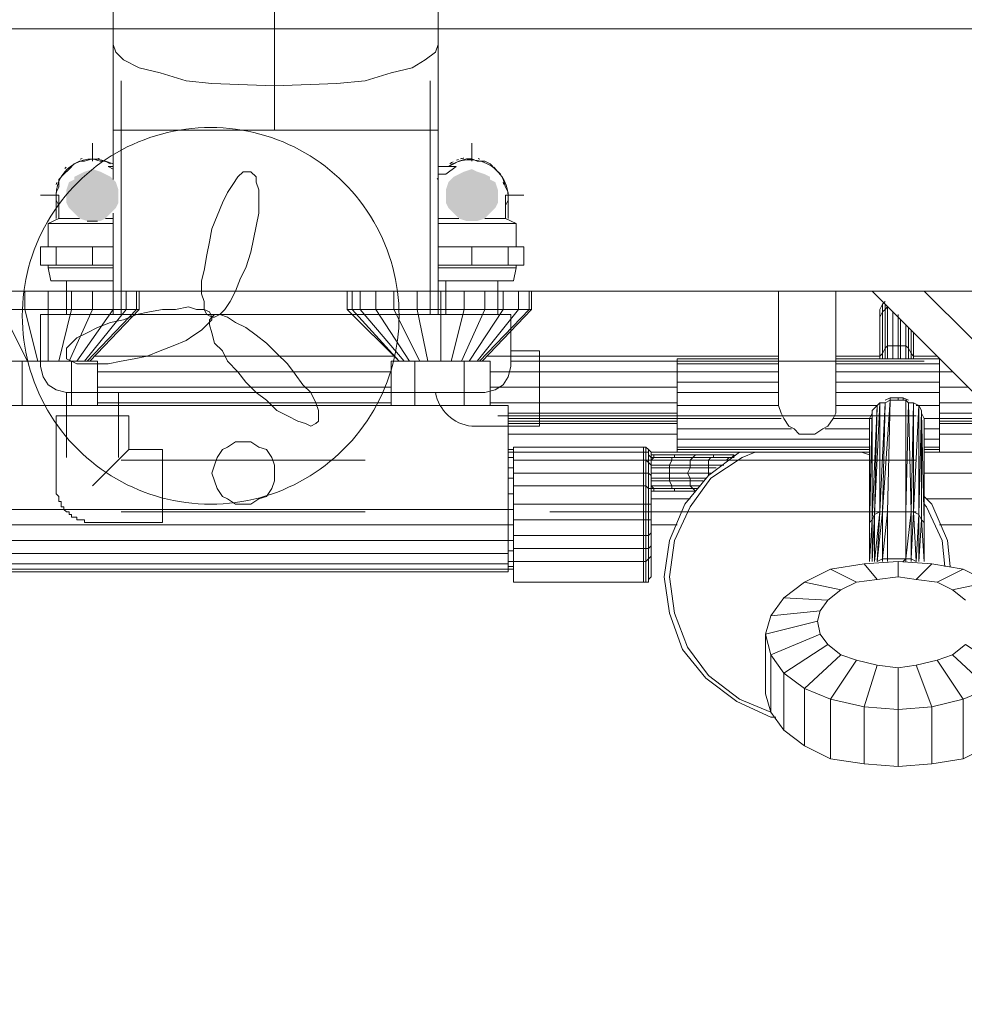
# Model space of a CAD drawing. Header units: millimetres. Extents: x 352 to 350573, y -22 to 37733.
# Tile 43 of 214: x 22686 to 23409, y 19503 to 20257. Entities that reach past the tile are written whole.
import ezdxf

# ---------------------------------------------------------------- set-up
doc = ezdxf.new("R2010")
doc.units = ezdxf.units.MM
for name, color, linetype, true_color in [('PDF _Klimat', 7, 'Continuous', 0x0000dd), ('PDF$_83$-$Floor$Plan$-$В_Этаж$00_Сводный$A-DETL-MBND', 7, 'Continuous', 0xdd3700), ('PDF$_83$-$Floor$Plan$-$В_Этаж$00_Сводный$P-PIPE-CNTR', 150, 'Continuous', 0x007fff), ('PDF$_83$-$Floor$Plan$-$В_Этаж$00_Сводный-83$new-ifc-RVT-1-В_Этаж$00_Сводный$A-WALL', 7, 'Continuous', 0xbababa), ('PDF$_83$-$Floor$Plan$-$В_Этаж$00_Сводный-83$new-ifc-RVT-1-В_Этаж$00_Сводный$M-EQPM', 7, 'Continuous', 0xdcdcdc)]:
    doc.layers.add(name, color=color, linetype=linetype, true_color=true_color)
for name, color, linetype in [('PDF$_83$-$Floor$Plan$-$В_Этаж$00_Сводный$M-EQPM', 2, 'Continuous'), ('PDF$_83$-$Floor$Plan$-$В_Этаж$00_Сводный$M-HVAC-DUCT', 5, 'Continuous'), ('PDF$_83$-$Floor$Plan$-$В_Этаж$00_Сводный$M-HVAC-DUCT-CNTR', 5, 'Continuous'), ('PDF$_83$-$Floor$Plan$-$В_Этаж$00_Сводный$P-PIPE', 3, 'Continuous')]:
    doc.layers.add(name, color=color, linetype=linetype)

msp = doc.modelspace()

# ---------------------------------------------------------------- linework, layer by layer
at = {"layer": 'PDF _Klimat', "lineweight": 0}
msp.add_lwpolyline([(22832.23, 20174.1, 1.000007), (22832.23, 19885.67, 1.000007)], format="xyb", close=True, dxfattribs=at)
for points in [[(22833.23, 20028.89), (22835.22, 20028.89), (22839.2, 20030.88), (22843.18, 20034.86), (22847.15, 20040.83), (22851.13, 20048.78), (22855.11, 20058.73), (22859.09, 20066.68), (22863.07, 20078.62), (22865.06, 20088.57), (22867.05, 20098.51), (22869.03, 20108.46), (22869.03, 20118.4), (22869.03, 20126.36), (22867.05, 20132.33), (22867.05, 20136.31), (22863.07, 20140.28), (22861.08, 20140.28), (22857.1, 20140.28), (22853.12, 20136.31), (22849.14, 20130.34), (22845.16, 20124.37), (22841.19, 20116.41), (22837.21, 20106.47), (22833.23, 20096.52), (22831.24, 20086.58), (22829.25, 20076.63), (22827.26, 20064.7), (22825.27, 20056.74), (22825.27, 20046.79), (22827.26, 20040.83), (22827.26, 20034.86), (22829.25, 20030.88)], [(22833.23, 20028.89), (22831.24, 20032.87), (22827.26, 20034.86), (22821.29, 20034.86), (22815.33, 20036.85), (22805.38, 20034.86), (22795.44, 20034.86), (22785.49, 20032.87), (22775.54, 20030.88), (22765.6, 20026.9), (22755.65, 20024.91), (22745.71, 20020.93), (22737.75, 20016.96), (22729.79, 20012.98), (22725.81, 20009), (22721.84, 20005.02), (22721.84, 20001.04), (22721.84, 19997.06), (22725.81, 19995.08), (22729.79, 19993.09), (22735.76, 19993.09), (22743.72, 19993.09), (22753.66, 19993.09), (22763.61, 19995.08), (22773.55, 19997.06), (22783.5, 19999.05), (22793.45, 20003.03), (22803.39, 20007.01), (22813.34, 20010.99), (22819.31, 20014.97), (22825.27, 20018.95), (22829.25, 20022.92), (22833.23, 20026.9)], [(22833.23, 20028.89), (22831.24, 20026.9), (22831.24, 20022.92), (22833.23, 20016.96), (22835.22, 20009), (22841.19, 20003.03), (22845.16, 19995.08), (22853.12, 19987.12), (22859.09, 19979.16), (22867.05, 19971.21), (22875, 19965.24), (22882.96, 19957.28), (22890.92, 19953.3), (22898.87, 19949.32), (22904.84, 19947.34), (22908.82, 19945.35), (22912.8, 19947.34), (22914.79, 19949.32), (22914.79, 19953.3), (22914.79, 19957.28), (22912.8, 19963.25), (22908.82, 19971.21), (22902.85, 19977.17), (22896.88, 19985.13), (22890.92, 19993.09), (22882.96, 20001.04), (22875, 20009), (22867.05, 20014.97), (22859.09, 20020.93), (22851.13, 20024.91), (22845.16, 20028.89), (22839.2, 20030.88), (22835.22, 20030.88)]]:
    msp.add_lwpolyline(points, close=True, dxfattribs=at)
at = {"layer": 'PDF$_83$-$Floor$Plan$-$В_Этаж$00_Сводный$A-DETL-MBND', "color": 150, "lineweight": 0, "true_color": 0x007fff}
for points in [[(22757.64, 20146.25), (22751.67, 20148.24), (22747.7, 20148.24), (22741.73, 20150.23), (22735.76, 20148.24), (22731.78, 20148.24), (22727.8, 20146.25), (22723.83, 20142.27), (22719.85, 20138.29), (22715.87, 20134.32), (22715.87, 20128.35), (22713.88, 20124.37), (22713.88, 20118.4), (22715.87, 20114.42)], [(22713.88, 20114.42), (22713.88, 20122.38), (22713.88, 20104.48)], [(22721.84, 20056.74), (22721.84, 20030.88)], [(22721.84, 19971.21), (22721.84, 19921.48)], [(22761.62, 19921.48), (22761.62, 19971.21)], [(22769.58, 19927.44), (22767.59, 19925.45), (22759.63, 19917.5), (22741.73, 19899.6)], [(22950.59, 19919.49), (22763.61, 19919.49)], [(23372.29, 19919.49), (23091.82, 19919.49)], [(22763.61, 19879.7), (22950.59, 19879.7)], [(23091.82, 19879.7), (23372.29, 19879.7)]]:
    msp.add_lwpolyline(points, dxfattribs=at)
at = {"layer": 'PDF$_83$-$Floor$Plan$-$В_Этаж$00_Сводный$A-DETL-MBND', "color": 220, "lineweight": 0, "true_color": 0xff00bf}
for points in [[(23058, 20114.42), (23059.99, 20118.4), (23059.99, 20124.37), (23058, 20128.35), (23056.02, 20134.32), (23054.03, 20138.29), (23050.05, 20142.27), (23046.07, 20146.25), (23042.09, 20148.24), (23036.12, 20148.24), (23032.15, 20150.23), (23028.17, 20150.23), (23022.2, 20148.24), (23018.22, 20146.25), (23014.24, 20144.26, -0.578794), (23059.99, 20122.38)], [(23004.3, 19971.21, 0.333333), (23032.15, 19945.35), (23083.86, 19945.35), (23083.86, 20003.03), (23061.98, 20003.03)]]:
    msp.add_lwpolyline(points, format="xyb", dxfattribs=at)
for points in [[(23059.99, 20104.48), (23059.99, 20122.38), (23059.99, 20114.42)], [(23012.25, 20056.74), (23012.25, 20030.88)], [(23052.04, 20030.88), (23052.04, 20056.74)], [(23378.26, 19995.08), (23061.98, 19995.08)], [(23052.04, 19953.3), (23372.29, 19953.3)]]:
    msp.add_lwpolyline(points, dxfattribs=at)
at = {"layer": 'PDF$_83$-$Floor$Plan$-$В_Этаж$00_Сводный$A-DETL-MBND', "color": 150, "lineweight": 0, "true_color": 0x007fff}
msp.add_lwpolyline([(22769.58, 19953.3), (22713.88, 19953.3), (22713.88, 19899.6), (22713.88, 19897.61), (22713.88, 19895.62), (22713.88, 19893.63), (22715.87, 19891.64), (22715.87, 19889.65), (22715.87, 19887.66), (22717.86, 19887.66), (22717.86, 19885.67), (22717.86, 19883.68), (22719.85, 19883.68), (22719.85, 19881.69), (22721.84, 19879.7), (22723.83, 19879.7), (22723.83, 19877.71), (22725.81, 19877.71), (22725.81, 19875.73), (22727.8, 19875.73), (22729.79, 19875.73), (22729.79, 19873.74), (22731.78, 19873.74), (22733.77, 19873.74), (22735.76, 19873.74), (22735.76, 19871.75), (22737.75, 19871.75), (22739.74, 19871.75), (22741.73, 19871.75), (22795.44, 19871.75), (22795.44, 19927.44), (22769.58, 19927.44)], close=True, dxfattribs=at)
msp.add_arc((22741.73, 20122.13), 27.85, 60.00132, 179.48844, dxfattribs=at)
at = {"layer": 'PDF$_83$-$Floor$Plan$-$В_Этаж$00_Сводный$M-EQPM', "color": 5, "lineweight": 0}
for points in [[(22763.61, 20209.9), (22763.61, 20030.88)], [(23000.32, 20030.88), (23000.32, 20209.9)]]:
    msp.add_lwpolyline(points, dxfattribs=at)
at = {"layer": 'PDF$_83$-$Floor$Plan$-$В_Этаж$00_Сводный$M-EQPM', "lineweight": 0}
for points in [[(22757.64, 20144.26), (22753.66, 20144.26), (22757.64, 20142.27)], [(23006.29, 20138.29), (23012.25, 20138.29), (23020.21, 20144.26), (23006.29, 20144.26)], [(22715.87, 20122.38), (22715.87, 20104.48), (22707.91, 20100.5), (22707.91, 20082.6)], [(23065.96, 20082.6), (23065.96, 20100.5), (23058, 20104.48), (23058, 20122.38)], [(22707.91, 20100.5), (22757.64, 20100.5)], [(22715.87, 20104.48), (22731.78, 20104.48)], [(22751.67, 20104.48), (22757.64, 20104.48)], [(23006.29, 20106.47), (23006.29, 20104.48), (23022.2, 20104.48)], [(23006.29, 20100.5), (23065.96, 20100.5)], [(23042.09, 20104.48), (23058, 20104.48)], [(22757.64, 20068.67), (22741.73, 20068.67), (22713.88, 20068.67), (22701.94, 20068.67), (22701.94, 20082.6), (22713.88, 20082.6), (22741.73, 20082.6), (22757.64, 20082.6)], [(22713.88, 20068.67), (22713.88, 20082.6)], [(22741.73, 20082.6), (22741.73, 20068.67)], [(23006.29, 20082.6), (23032.15, 20082.6), (23059.99, 20082.6), (23071.93, 20082.6), (23071.93, 20068.67), (23059.99, 20068.67), (23032.15, 20068.67), (23006.29, 20068.67)], [(23032.15, 20082.6), (23032.15, 20068.67)], [(23059.99, 20082.6), (23059.99, 20068.67)], [(22707.91, 20068.67), (22707.91, 20066.68), (22709.9, 20056.74), (22757.64, 20056.74)], [(22707.91, 20066.68), (22757.64, 20066.68)], [(23006.29, 20056.74), (23063.97, 20056.74), (23065.96, 20066.68), (23065.96, 20068.67)], [(23006.29, 20066.68), (23065.96, 20066.68)]]:
    msp.add_lwpolyline(points, dxfattribs=at)
at = {"layer": 'PDF$_83$-$Floor$Plan$-$В_Этаж$00_Сводный$M-EQPM', "color": 5, "lineweight": 0}
msp.add_lwpolyline([(22701.94, 20030.88), (22701.94, 19991.1), (22703.93, 19983.14), (22707.91, 19977.17), (22713.88, 19973.19), (22721.84, 19971.21), (23042.09, 19971.21), (23050.05, 19973.19), (23056.02, 19977.17), (23059.99, 19983.14), (23061.98, 19991.1), (23061.98, 20030.88)], close=True, dxfattribs=at)
at = {"layer": 'PDF$_83$-$Floor$Plan$-$В_Этаж$00_Сводный$M-EQPM', "lineweight": 0}
for centre, radius, start, end in [((22740.05, 20124.2), 26.85, 103.32623, 106.6778), ((22740.05, 20124.18), 26.87, 74.99898, 77.79893), ((22740.05, 20124.2), 26.85, 55.81029, 61.99602), ((23030.48, 20124.2), 26.85, 118.00358, 124.26138), ((23030.48, 20124.19), 26.86, 108.84749, 112.29678), ((23030.48, 20124.19), 26.86, 99.64089, 105.00116), ((23030.48, 20124.19), 26.85, 72.93277, 76.27253), ((22740.06, 20124.19), 26.86, 133.32497, 136.67503), ((23030.48, 20124.19), 26.86, 43.32497, 46.67503), ((22740.05, 20124.2), 26.85, 163.3222, 166.67377), ((23030.5, 20124.19), 26.87, 155.56196, 157.60395), ((23030.49, 20124.2), 26.85, 13.32623, 16.6778)]:
    msp.add_arc(centre, radius, start, end, dxfattribs=at)
at = {"layer": 'PDF$_83$-$Floor$Plan$-$В_Этаж$00_Сводный$M-HVAC-DUCT', "lineweight": 0}
for points in [[(22757.64, 20420.76), (22757.64, 20355.11), (22757.64, 20237.75), (22757.64, 20172.11), (22880.97, 20172.11), (23006.29, 20172.11), (23006.29, 20237.75), (23006.29, 20355.11), (23006.29, 20420.76)], [(22757.64, 20237.75), (22759.63, 20231.79), (22765.6, 20225.82), (22777.53, 20219.85), (22793.45, 20215.87), (22813.34, 20209.9), (22833.23, 20207.92), (22880.97, 20205.93), (22928.71, 20207.92), (22950.59, 20209.9), (22970.48, 20215.87), (22986.4, 20219.85), (22996.34, 20225.82), (23004.3, 20231.79), (23006.29, 20237.75)], [(23006.29, 20030.88), (23006.29, 20172.11), (22757.64, 20172.11), (22757.64, 20134.32)], [(22757.64, 20108.46), (22757.64, 20030.88)]]:
    msp.add_lwpolyline(points, dxfattribs=at)
at = {"layer": 'PDF$_83$-$Floor$Plan$-$В_Этаж$00_Сводный$M-HVAC-DUCT-CNTR', "lineweight": 0}
msp.add_lwpolyline([(22880.97, 20172.11), (22880.97, 20671.39)], dxfattribs=at)
at = {"layer": 'PDF$_83$-$Floor$Plan$-$В_Этаж$00_Сводный$P-PIPE', "lineweight": 0}
msp.add_lwpolyline([(22745.71, 20102.49), (22737.75, 20102.49), (22745.71, 20102.49)], dxfattribs=at)
at = {"layer": 'PDF$_83$-$Floor$Plan$-$В_Этаж$00_Сводный$P-PIPE', "transparency": 33554559}
for points in [[(22731.78, 20138.29), (22755.65, 20136.31), (22727.8, 20136.31)], [(22735.76, 20140.28), (22751.67, 20138.29), (22731.78, 20138.29)], [(22751.67, 20138.29), (22731.78, 20138.29), (22755.65, 20136.31)], [(22741.73, 20142.27), (22747.7, 20140.28), (22735.76, 20140.28)], [(22747.7, 20140.28), (22735.76, 20140.28), (22751.67, 20138.29)], [(23022.2, 20138.29), (23046.07, 20136.31), (23018.22, 20136.31)], [(23026.18, 20140.28), (23042.09, 20138.29), (23022.2, 20138.29)], [(23042.09, 20138.29), (23022.2, 20138.29), (23046.07, 20136.31)], [(23032.15, 20142.27), (23036.12, 20140.28), (23026.18, 20140.28)], [(23036.12, 20140.28), (23026.18, 20140.28), (23042.09, 20138.29)], [(22723.83, 20132.33), (22761.62, 20126.36), (22721.84, 20126.36)], [(22727.8, 20134.32), (22759.63, 20132.33), (22723.83, 20132.33)], [(22759.63, 20132.33), (22723.83, 20132.33), (22761.62, 20126.36)], [(22755.65, 20136.31), (22727.8, 20136.31), (22757.64, 20134.32)], [(22727.8, 20136.31), (22757.64, 20134.32), (22727.8, 20134.32)], [(22757.64, 20134.32), (22727.8, 20134.32), (22759.63, 20132.33)], [(23014.24, 20132.33), (23052.04, 20126.36), (23012.25, 20126.36)], [(23016.23, 20134.32), (23050.05, 20132.33), (23014.24, 20132.33)], [(23050.05, 20132.33), (23014.24, 20132.33), (23052.04, 20126.36)], [(23018.22, 20136.31), (23046.07, 20134.32), (23016.23, 20134.32)], [(23046.07, 20134.32), (23016.23, 20134.32), (23050.05, 20132.33)], [(23046.07, 20136.31), (23018.22, 20136.31), (23046.07, 20134.32)], [(22761.62, 20126.36), (22721.84, 20126.36), (22761.62, 20122.38)], [(22721.84, 20126.36), (22761.62, 20122.38), (22721.84, 20122.38)], [(22761.62, 20122.38), (22721.84, 20122.38), (22761.62, 20116.41)], [(22721.84, 20122.38), (22761.62, 20116.41), (22721.84, 20116.41)], [(23052.04, 20126.36), (23012.25, 20126.36), (23052.04, 20122.38)], [(23012.25, 20126.36), (23052.04, 20122.38), (23012.25, 20122.38)], [(23052.04, 20122.38), (23012.25, 20122.38), (23052.04, 20116.41)], [(23012.25, 20122.38), (23052.04, 20116.41), (23012.25, 20116.41)], [(22761.62, 20116.41), (22721.84, 20116.41), (22759.63, 20112.44)], [(22721.84, 20116.41), (22759.63, 20112.44), (22723.83, 20112.44)], [(23052.04, 20116.41), (23012.25, 20116.41), (23050.05, 20112.44)], [(23012.25, 20116.41), (23050.05, 20112.44), (23014.24, 20112.44)], [(22759.63, 20112.44), (22723.83, 20112.44), (22755.65, 20108.46)], [(22723.83, 20112.44), (22755.65, 20108.46), (22727.8, 20108.46)], [(22755.65, 20108.46), (22727.8, 20108.46), (22751.67, 20104.48)], [(22727.8, 20108.46), (22751.67, 20104.48), (22731.78, 20104.48)], [(23050.05, 20112.44), (23014.24, 20112.44), (23046.07, 20108.46)], [(23014.24, 20112.44), (23046.07, 20108.46), (23018.22, 20108.46)], [(23046.07, 20108.46), (23018.22, 20108.46), (23042.09, 20104.48)], [(23018.22, 20108.46), (23042.09, 20104.48), (23022.2, 20104.48)], [(22751.67, 20104.48), (22731.78, 20104.48), (22747.7, 20102.49)], [(22731.78, 20104.48), (22747.7, 20102.49), (22737.75, 20102.49)], [(22747.7, 20102.49), (22745.71, 20102.49), (22737.75, 20102.49)], [(22737.75, 20102.49), (22745.71, 20102.49), (22741.73, 20102.49)], [(23042.09, 20104.48), (23022.2, 20104.48), (23036.12, 20102.49)], [(23022.2, 20104.48), (23036.12, 20102.49), (23028.17, 20102.49)], [(23036.12, 20102.49), (23028.17, 20102.49), (23032.15, 20102.49)], [(23028.17, 20102.49), (23036.12, 20102.49), (23036.12, 20102.49)], [(23036.12, 20102.49), (23036.12, 20102.49), (23028.17, 20102.49)]]:
    msp.add_solid(points, dxfattribs=at)
at = {"layer": 'PDF$_83$-$Floor$Plan$-$В_Этаж$00_Сводный$P-PIPE-CNTR', "lineweight": 0}
for points in [[(22741.73, 20148.24), (22741.73, 20162.16)], [(22701.94, 20122.38), (22715.87, 20122.38)]]:
    msp.add_lwpolyline(points, dxfattribs=at)
at = {"layer": 'PDF$_83$-$Floor$Plan$-$В_Этаж$00_Сводный$P-PIPE-CNTR', "color": 220, "lineweight": 0, "true_color": 0xff00bf}
for points in [[(23032.15, 20148.24), (23032.15, 20162.16)], [(23058, 20122.38), (23071.93, 20122.38)]]:
    msp.add_lwpolyline(points, dxfattribs=at)
at = {"layer": 'PDF$_83$-$Floor$Plan$-$В_Этаж$00_Сводный-83$new-ifc-RVT-1-В_Этаж$00_Сводный$A-WALL', "lineweight": 0}
for points in [[(23658.73, 20048.78), (23658.73, 20249.69), (21858.54, 20249.69), (21858.54, 20048.78), (23266.87, 20048.78)], [(23310.63, 20048.78), (23338.48, 20048.78)], [(23378.26, 20048.78), (23652.76, 20048.78)]]:
    msp.add_lwpolyline(points, dxfattribs=at)
at = {"layer": 'PDF$_83$-$Floor$Plan$-$В_Этаж$00_Сводный-83$new-ifc-RVT-1-В_Этаж$00_Сводный$M-EQPM', "lineweight": 0}
for points in [[(22690.01, 20048.78), (22690.01, 20034.86), (22672.11, 20034.86), (22692, 19995.08)], [(22707.91, 20048.78), (22707.91, 20034.86), (22690.01, 20034.86), (22699.96, 19995.08)], [(22725.81, 20048.78), (22725.81, 20034.86), (22707.91, 20034.86), (22707.91, 19995.08)], [(22741.73, 20048.78), (22741.73, 20034.86), (22725.81, 20034.86), (22715.87, 19995.08)], [(22757.64, 20048.78), (22757.64, 20034.86), (22741.73, 20034.86), (22723.83, 19995.08)], [(22767.59, 20048.78), (22767.59, 20034.86), (22757.64, 20034.86), (22729.79, 19995.08)], [(22775.54, 20048.78), (22775.54, 20034.86), (22767.59, 20034.86), (22735.76, 19995.08)], [(22777.53, 20034.86), (22777.53, 20048.78)], [(22936.67, 20048.78), (22936.67, 20034.86)], [(22980.43, 19995.08), (22946.61, 20034.86), (22940.64, 20034.86), (22940.64, 20048.78)], [(22984.41, 19995.08), (22958.55, 20034.86), (22946.61, 20034.86), (22946.61, 20048.78)], [(22972.47, 20048.78), (22972.47, 20034.86), (22958.55, 20034.86), (22958.55, 20048.78)], [(22990.37, 20048.78), (22990.37, 20034.86), (22972.47, 20034.86), (22992.36, 19995.08)], [(23008.28, 20048.78), (23008.28, 20034.86), (22990.37, 20034.86), (22998.33, 19995.08)], [(23026.18, 20048.78), (23026.18, 20034.86), (23008.28, 20034.86), (23008.28, 19995.08)], [(23042.09, 20048.78), (23042.09, 20034.86), (23026.18, 20034.86), (23016.23, 19995.08)], [(23056.02, 20048.78), (23056.02, 20034.86), (23042.09, 20034.86), (23024.19, 19995.08)], [(23067.95, 20048.78), (23067.95, 20034.86), (23056.02, 20034.86), (23030.16, 19995.08)], [(23075.91, 20048.78), (23075.91, 20034.86), (23067.95, 20034.86), (23036.12, 19995.08)], [(23077.9, 20034.86), (23077.9, 20048.78)], [(23310.63, 19961.26), (23310.63, 20048.78), (23266.87, 20048.78), (23266.87, 19961.26), (23189.29, 19961.26)], [(23344.44, 20034.86), (23344.44, 20028.89), (23344.44, 20024.91), (23344.44, 20030.88), (23344.44, 20034.86), (23346.43, 20038.84), (23348.42, 20040.83)], [(22739.74, 19995.08), (22777.53, 20034.86), (22775.54, 20034.86), (22737.75, 19995.08)], [(23038.11, 19995.08), (23075.91, 20034.86), (23077.9, 20034.86), (23040.1, 19995.08)], [(23348.42, 20038.84), (23348.42, 20034.86), (23346.43, 20032.87), (23346.43, 20001.04), (23344.44, 19999.05), (23344.44, 20028.89), (23346.43, 20032.87), (23346.43, 20038.84)], [(23346.43, 19997.06), (23346.43, 20001.04), (23348.42, 20005.02), (23348.42, 20034.86), (23350.41, 20036.85), (23350.41, 20007.01), (23354.39, 20007.01), (23354.39, 19997.06)], [(23354.39, 20032.87), (23354.39, 20007.01), (23358.37, 20007.01), (23358.37, 20030.88)], [(23310.63, 19999.05), (23344.44, 19999.05), (23344.44, 19997.06), (23344.44, 20024.91)], [(23358.37, 19997.06), (23358.37, 20007.01), (23360.36, 20007.01), (23360.36, 20026.9)], [(23360.36, 19997.06), (23360.36, 20007.01), (23364.34, 20007.01), (23364.34, 20022.92)], [(23364.34, 19997.06), (23364.34, 20007.01), (23366.33, 20005.02), (23366.33, 20020.93)], [(23368.31, 19997.06), (23368.31, 20001.04), (23368.31, 20018.95)], [(23348.42, 19997.06), (23348.42, 20005.02), (23350.41, 20007.01), (23350.41, 19997.06)], [(23366.33, 19997.06), (23366.33, 20005.02), (23368.31, 20001.04), (23370.3, 19999.05), (23388.21, 19999.05)], [(22670.12, 19961.26), (22670.12, 19995.08), (22688.02, 19995.08), (22725.81, 19995.08)], [(22688.02, 19995.08), (22688.02, 19961.26)], [(22745.71, 19961.26), (22745.71, 19995.08), (22725.81, 19995.08), (22725.81, 19961.26)], [(22743.72, 19999.05), (22972.47, 19999.05)], [(22988.38, 19961.26), (22988.38, 19995.08), (22970.48, 19995.08), (22970.48, 19961.26)], [(23026.18, 19961.26), (23026.18, 19995.08), (22988.38, 19995.08)], [(23026.18, 19995.08), (23046.07, 19995.08), (23046.07, 19961.26)], [(23044.08, 19999.05), (23266.87, 19999.05)], [(23266.87, 19987.12), (23189.29, 19987.12), (23189.29, 19993.09), (23189.29, 19997.06), (23266.87, 19997.06), (23189.29, 19997.06)], [(23189.29, 19997.06), (23189.29, 19997.06)], [(23390.2, 19997.06), (23310.63, 19997.06), (23390.2, 19997.06), (23390.2, 19993.09), (23390.2, 19987.12), (23400.14, 19987.12)], [(23344.44, 19997.06), (23344.44, 19999.05)], [(23370.3, 19997.06), (23370.3, 19999.05)], [(23390.2, 19997.06), (23390.2, 19997.06)], [(22745.71, 19987.12), (22970.48, 19987.12)], [(23046.07, 19987.12), (23189.29, 19987.12), (23189.29, 19979.16), (23189.29, 19971.21), (23266.87, 19971.21)], [(23189.29, 19993.09), (23266.87, 19993.09)], [(23310.63, 19993.09), (23390.2, 19993.09)], [(23310.63, 19987.12), (23390.2, 19987.12), (23390.2, 19979.16)], [(23189.29, 19979.16), (23266.87, 19979.16)], [(23390.2, 19971.21), (23390.2, 19979.16), (23310.63, 19979.16)], [(22745.71, 19975.18), (22970.48, 19975.18)], [(23046.07, 19975.18), (23189.29, 19975.18)], [(23390.2, 19975.18), (23412.08, 19975.18)], [(23268.86, 19951.31), (23189.29, 19951.31), (23189.29, 19961.26), (23189.29, 19971.21)], [(23372.29, 19961.26), (23390.2, 19961.26), (23390.2, 19971.21), (23310.63, 19971.21)], [(23378.26, 19951.31), (23376.27, 19955.29), (23378.26, 19871.75), (23376.27, 19873.74), (23376.27, 19955.29), (23376.27, 19957.28), (23376.27, 19873.74), (23374.28, 19877.71), (23372.29, 19841.91), (23370.3, 19879.7), (23368.31, 19879.7), (23364.34, 19879.7), (23350.41, 19879.7), (23346.43, 19879.7), (23352.4, 19965.24), (23350.41, 19879.7), (23352.4, 19965.24), (23348.42, 19963.25), (23344.44, 19963.25), (23342.46, 19961.26), (23338.48, 19957.28), (23338.48, 19955.29), (23336.49, 19871.75), (23338.48, 19957.28)], [(23352.4, 19965.24), (23346.43, 19879.7), (23348.42, 19963.25), (23352.4, 19965.24), (23364.34, 19965.24), (23366.33, 19963.25), (23364.34, 19879.7), (23364.34, 19965.24), (23352.4, 19965.24), (23352.4, 19967.23), (23348.42, 19965.24)], [(23358.37, 19965.24), (23358.37, 19967.23), (23352.4, 19967.23)], [(23362.35, 19965.24), (23362.35, 19967.23), (23358.37, 19967.23)], [(23362.35, 19967.23), (23366.33, 19965.24)], [(23063.97, 19881.69), (23059.99, 19881.69), (22656.19, 19881.69), (22656.19, 19869.76), (23059.99, 19869.76), (23059.99, 19881.69), (23059.99, 19961.26), (22656.19, 19961.26), (22656.19, 19881.69), (22652.22, 19881.69)], [(22745.71, 19963.25), (22970.48, 19963.25)], [(23046.07, 19963.25), (23189.29, 19963.25)], [(23266.87, 19961.26), (23268.86, 19955.29), (23270.85, 19951.31), (23274.82, 19945.35), (23278.8, 19943.36), (23282.78, 19939.38), (23288.75, 19939.38), (23294.72, 19939.38), (23300.68, 19943.36), (23304.66, 19945.35), (23308.64, 19951.31), (23338.48, 19951.31)], [(23308.64, 19951.31), (23310.63, 19955.29), (23310.63, 19961.26), (23342.46, 19961.26), (23344.44, 19963.25), (23348.42, 19963.25), (23344.44, 19879.7), (23342.46, 19841.91), (23346.43, 19879.7), (23348.42, 19963.25), (23344.44, 19879.7), (23344.44, 19963.25), (23340.47, 19877.71), (23342.46, 19961.26), (23340.47, 19877.71), (23338.48, 19873.74), (23342.46, 19961.26), (23338.48, 19957.28), (23338.48, 19873.74), (23342.46, 19961.26)], [(23338.48, 19955.29), (23338.48, 19957.28)], [(23366.33, 19963.25), (23368.31, 19879.7)], [(23366.33, 19963.25), (23370.3, 19963.25)], [(23368.31, 19879.7), (23370.3, 19963.25)], [(23424.01, 19951.31), (23390.2, 19951.31), (23378.26, 19951.31), (23378.26, 19867.77), (23378.26, 19871.75), (23378.26, 19841.91), (23378.26, 19871.75), (23378.26, 19951.31), (23378.26, 19867.77), (23378.26, 19841.91), (23378.26, 19867.77), (23378.26, 19871.75), (23378.26, 19841.91), (23378.26, 19871.75), (23376.27, 19873.74), (23378.26, 19841.91), (23378.26, 19867.77), (23378.26, 19841.91), (23376.27, 19873.74), (23376.27, 19957.28), (23374.28, 19961.26), (23370.3, 19963.25), (23370.3, 19879.7)], [(23374.28, 19961.26), (23370.3, 19879.7)], [(23370.3, 19879.7), (23374.28, 19961.26)], [(23376.27, 19957.28), (23374.28, 19877.71)], [(23376.27, 19955.29), (23376.27, 19957.28)], [(23390.2, 19963.25), (23424.01, 19963.25), (23424.01, 19955.29), (23390.2, 19955.29)], [(23390.2, 19927.44), (23390.2, 19929.43), (23390.2, 19935.4), (23390.2, 19943.36), (23390.2, 19951.31), (23390.2, 19961.26)], [(23059.99, 19955.29), (23189.29, 19955.29)], [(23276.81, 19943.36), (23189.29, 19943.36), (23189.29, 19951.31), (23059.99, 19951.31)], [(23189.29, 19949.32), (23059.99, 19949.32)], [(23336.49, 19871.75), (23338.48, 19955.29)], [(23338.48, 19955.29), (23336.49, 19867.77)], [(23336.49, 19951.31), (23338.48, 19955.29)], [(23336.49, 19867.77), (23336.49, 19951.31)], [(23376.27, 19955.29), (23376.27, 19873.74)], [(23376.27, 19955.29), (23378.26, 19871.75)], [(23378.26, 19951.31), (23376.27, 19955.29)], [(23378.26, 19871.75), (23378.26, 19951.31)], [(23390.2, 19947.34), (23424.01, 19947.34), (23424.01, 19949.32), (23390.2, 19949.32)], [(23059.99, 19947.34), (23189.29, 19947.34)], [(23189.29, 19943.36), (23189.29, 19935.4)], [(23302.67, 19943.36), (23336.49, 19943.36)], [(23378.26, 19943.36), (23390.2, 19943.36)], [(23390.2, 19939.38), (23422.02, 19939.38), (23424.01, 19947.34), (23443.9, 19943.36)], [(23059.99, 19939.38), (23189.29, 19939.38)], [(23336.49, 19935.4), (23189.29, 19935.4), (23189.29, 19929.43), (23336.49, 19929.43)], [(23451.86, 19935.4), (23422.02, 19939.38), (23422.02, 19925.45), (23420.03, 19909.54), (23378.26, 19909.54)], [(23378.26, 19935.4), (23390.2, 19935.4)], [(23453.85, 19935.4), (23451.86, 19935.4), (23447.88, 19923.47), (23443.9, 19905.56), (23420.03, 19909.54), (23420.03, 19889.65), (23380.25, 19889.65)], [(23063.97, 19927.44), (23059.99, 19927.44)], [(23163.43, 19929.43), (23163.43, 19929.43)], [(23189.29, 19929.43), (23189.29, 19927.44), (23189.29, 19925.45), (23169.4, 19925.45), (23169.4, 19923.47), (23169.4, 19925.45), (23169.4, 19921.48), (23169.4, 19915.51), (23167.41, 19917.5), (23167.41, 19923.47), (23167.41, 19925.45), (23167.41, 19927.44), (23165.42, 19929.43)], [(23169.4, 19907.55), (23169.4, 19915.51), (23169.4, 19921.48), (23167.41, 19923.47), (23167.41, 19927.44), (23169.4, 19925.45)], [(23167.41, 19927.44), (23167.41, 19927.44)], [(23189.29, 19927.44), (23336.49, 19927.44)], [(23378.26, 19929.43), (23390.2, 19929.43)], [(23378.26, 19927.44), (23390.2, 19927.44), (23390.2, 19925.45), (23422.02, 19925.45), (23447.88, 19923.47), (23475.73, 19911.53), (23467.77, 19895.62), (23443.9, 19905.56), (23439.92, 19887.66), (23420.03, 19889.65), (23418.04, 19869.76), (23433.96, 19867.77)], [(23059.99, 19925.45), (23063.97, 19925.45), (23063.97, 19919.49), (23063.97, 19909.54), (23063.97, 19899.6), (23063.97, 19885.67), (23063.97, 19873.74), (23063.97, 19861.8), (23063.97, 19851.86), (23063.97, 19841.91), (23163.43, 19841.91), (23163.43, 19826), (23063.97, 19826), (23063.97, 19841.91), (23059.99, 19841.91)], [(23063.97, 19921.48), (23059.99, 19921.48)], [(23169.4, 19885.67), (23169.4, 19897.61), (23169.4, 19885.67), (23167.41, 19885.67), (23167.41, 19897.61), (23167.41, 19885.67), (23165.42, 19885.67), (23165.42, 19873.74), (23163.43, 19873.74), (23163.43, 19861.8), (23165.42, 19861.8), (23165.42, 19851.86), (23165.42, 19841.91), (23167.41, 19843.9), (23167.41, 19851.86), (23165.42, 19851.86), (23163.43, 19851.86), (23163.43, 19861.8), (23163.43, 19873.74), (23163.43, 19885.67), (23165.42, 19885.67), (23165.42, 19899.6), (23167.41, 19897.61), (23169.4, 19897.61), (23169.4, 19907.55), (23167.41, 19909.54), (23167.41, 19897.61), (23167.41, 19909.54), (23167.41, 19917.5), (23167.41, 19925.45), (23165.42, 19925.45), (23165.42, 19919.49), (23167.41, 19917.5), (23167.41, 19909.54), (23165.42, 19909.54), (23165.42, 19899.6), (23163.43, 19899.6), (23163.43, 19909.54), (23063.97, 19909.54)], [(23063.97, 19919.49), (23163.43, 19919.49), (23163.43, 19909.54), (23163.43, 19899.6), (23163.43, 19885.67), (23163.43, 19899.6), (23063.97, 19899.6)], [(23163.43, 19925.45), (23163.43, 19925.45)], [(23163.43, 19919.49), (23163.43, 19919.49)], [(23171.39, 19923.47), (23187.3, 19923.47), (23187.3, 19921.48), (23171.39, 19921.48), (23169.4, 19921.48), (23171.39, 19921.48), (23171.39, 19923.47), (23169.4, 19923.47), (23169.4, 19921.48), (23169.4, 19923.47), (23169.4, 19921.48), (23169.4, 19923.47)], [(23169.4, 19917.5), (23169.4, 19919.49), (23171.39, 19921.48), (23185.31, 19921.48), (23187.3, 19921.48), (23201.22, 19921.48), (23203.21, 19923.47), (23187.3, 19923.47)], [(23169.4, 19923.47), (23169.4, 19923.47)], [(23215.15, 19909.54), (23213.16, 19909.54), (23213.16, 19913.52), (23199.24, 19913.52), (23199.24, 19915.51), (23183.32, 19915.51), (23185.31, 19919.49), (23169.4, 19919.49), (23169.4, 19921.48), (23169.4, 19919.49)], [(23169.4, 19921.48), (23169.4, 19921.48)], [(23171.39, 19921.48), (23171.39, 19921.48)], [(23264.88, 19722.56), (23260.9, 19722.56), (23235.04, 19734.49), (23211.17, 19752.4), (23193.27, 19774.28), (23183.32, 19802.13), (23179.34, 19829.97), (23183.32, 19857.82), (23195.26, 19885.67), (23213.16, 19907.55), (23237.03, 19925.45)], [(23260.9, 19726.54), (23270.85, 19712.61), (23260.9, 19726.54), (23256.92, 19740.46), (23260.9, 19726.54), (23260.9, 19770.3), (23260.9, 19726.54), (23237.03, 19736.48), (23213.16, 19754.39), (23197.25, 19776.27), (23187.3, 19802.13), (23183.32, 19829.97), (23187.3, 19857.82), (23199.24, 19883.68), (23215.15, 19905.56), (23239.02, 19921.48), (23248.96, 19925.45)], [(23219.13, 19913.52), (23213.16, 19913.52), (23213.16, 19915.51), (23199.24, 19915.51), (23199.24, 19919.49), (23185.31, 19919.49), (23185.31, 19921.48), (23201.22, 19921.48), (23217.14, 19921.48), (23217.14, 19923.47), (23203.21, 19923.47)], [(23189.29, 19925.45), (23336.49, 19925.45)], [(23225.09, 19915.51), (23213.16, 19915.51), (23213.16, 19919.49), (23199.24, 19919.49), (23201.22, 19921.48), (23215.15, 19921.48), (23217.14, 19921.48), (23231.06, 19921.48), (23233.05, 19923.47), (23217.14, 19923.47)], [(23201.22, 19921.48), (23201.22, 19921.48)], [(23231.06, 19921.48), (23229.07, 19921.48), (23227.08, 19919.49), (23213.16, 19919.49), (23215.15, 19921.48), (23229.07, 19921.48), (23231.06, 19921.48), (23233.05, 19921.48)], [(23233.05, 19923.47), (23233.05, 19923.47)], [(23237.03, 19925.45), (23237.03, 19925.45)], [(23336.49, 19923.47), (23330.52, 19925.45)], [(23378.26, 19925.45), (23390.2, 19925.45)], [(23063.97, 19913.52), (23059.99, 19913.52)], [(23167.41, 19917.5), (23167.41, 19917.5)], [(23213.16, 19907.55), (23213.16, 19909.54), (23197.25, 19909.54), (23199.24, 19913.52), (23183.32, 19913.52), (23183.32, 19915.51), (23169.4, 19915.51), (23169.4, 19907.55), (23169.4, 19897.61)], [(23169.4, 19915.51), (23169.4, 19915.51)], [(23169.4, 19915.51), (23169.4, 19915.51)], [(23169.4, 19915.51), (23169.4, 19915.51)], [(23211.17, 19905.56), (23199.24, 19905.56), (23197.25, 19909.54), (23183.32, 19909.54), (23183.32, 19913.52), (23169.4, 19913.52)], [(23063.97, 19905.56), (23059.99, 19905.56)], [(23163.43, 19909.54), (23163.43, 19909.54)], [(23167.41, 19909.54), (23167.41, 19909.54)], [(23209.18, 19903.57), (23199.24, 19903.57), (23199.24, 19905.56), (23183.32, 19905.56), (23183.32, 19909.54), (23169.4, 19909.54)], [(23169.4, 19907.55), (23169.4, 19907.55)], [(23169.4, 19905.56), (23183.32, 19905.56), (23183.32, 19903.57), (23199.24, 19903.57), (23199.24, 19899.6), (23185.31, 19899.6), (23183.32, 19903.57), (23169.4, 19903.57)], [(23163.43, 19899.6), (23163.43, 19899.6)], [(23167.41, 19897.61), (23167.41, 19897.61)], [(23169.4, 19901.58), (23169.4, 19899.6), (23171.39, 19897.61), (23169.4, 19897.61), (23171.39, 19897.61), (23171.39, 19895.62), (23169.4, 19895.62)], [(23171.39, 19895.62), (23187.3, 19895.62), (23187.3, 19897.61), (23171.39, 19897.61), (23185.31, 19897.61), (23201.22, 19897.61), (23187.3, 19897.61), (23185.31, 19897.61), (23185.31, 19899.6), (23169.4, 19899.6)], [(23169.4, 19897.61), (23169.4, 19897.61)], [(23171.39, 19897.61), (23171.39, 19897.61)], [(23207.19, 19899.6), (23199.24, 19899.6), (23201.22, 19897.61), (23203.21, 19895.62), (23187.3, 19895.62)], [(23201.22, 19897.61), (23201.22, 19897.61)], [(23063.97, 19893.63), (23059.99, 19893.63)], [(23199.24, 19889.65), (23169.4, 19889.65)], [(23203.21, 19895.62), (23203.21, 19895.62)], [(23378.26, 19891.64), (23384.23, 19885.67), (23396.16, 19857.82), (23398.15, 19837.93)], [(23063.97, 19873.74), (23163.43, 19873.74), (23163.43, 19885.67), (23063.97, 19885.67)], [(23163.43, 19885.67), (23163.43, 19885.67)], [(23169.4, 19863.79), (23169.4, 19875.73), (23169.4, 19885.67), (23169.4, 19873.74), (23167.41, 19873.74), (23167.41, 19861.8), (23167.41, 19851.86), (23167.41, 19843.9), (23167.41, 19826), (23165.42, 19826)], [(23167.41, 19885.67), (23167.41, 19885.67)], [(23169.4, 19885.67), (23169.4, 19885.67)], [(23394.17, 19837.93), (23392.18, 19857.82), (23380.25, 19883.68), (23378.26, 19885.67)], [(23163.43, 19873.74), (23163.43, 19873.74)], [(23167.41, 19873.74), (23167.41, 19873.74)], [(23169.4, 19853.84), (23169.4, 19863.79), (23169.4, 19873.74), (23169.4, 19875.73)], [(23338.48, 19873.74), (23336.49, 19841.91)], [(23340.47, 19877.71), (23338.48, 19841.91)], [(23338.48, 19841.91), (23338.48, 19873.74)], [(23344.44, 19879.7), (23340.47, 19841.91)], [(23340.47, 19841.91), (23340.47, 19877.71)], [(23346.43, 19879.7), (23342.46, 19841.91)], [(23342.46, 19841.91), (23344.44, 19879.7)], [(23350.41, 19879.7), (23346.43, 19843.9)], [(23346.43, 19843.9), (23346.43, 19879.7)], [(23346.43, 19879.7), (23346.43, 19843.9)], [(23346.43, 19879.7), (23350.41, 19879.7)], [(23346.43, 19843.9), (23350.41, 19879.7)], [(23364.34, 19879.7), (23350.41, 19879.7)], [(23350.41, 19843.9), (23350.41, 19879.7)], [(23350.41, 19843.9), (23350.41, 19879.7)], [(23368.31, 19879.7), (23364.34, 19843.9)], [(23364.34, 19843.9), (23364.34, 19879.7)], [(23368.31, 19843.9), (23368.31, 19879.7)], [(23370.3, 19879.7), (23374.28, 19877.71)], [(23374.28, 19877.71), (23372.29, 19841.91)], [(23374.28, 19841.91), (23374.28, 19877.71)], [(23374.28, 19877.71), (23374.28, 19841.91)], [(23374.28, 19877.71), (23376.27, 19873.74)], [(23376.27, 19873.74), (23374.28, 19841.91)], [(23374.28, 19841.91), (23376.27, 19873.74)], [(22298.14, 18230.69), (22282.23, 18232.68), (22298.14, 18230.69), (23418.04, 18230.69), (23433.96, 18232.68), (23447.88, 18238.64), (23459.82, 18246.6), (23469.76, 18260.52), (23475.73, 18274.45), (23477.72, 18290.36), (23477.72, 19810.08), (23475.73, 19826), (23469.76, 19839.92), (23459.82, 19851.86), (23447.88, 19861.8), (23433.96, 19867.77), (23418.04, 19869.76), (23390.2, 19869.76), (23418.04, 19869.76)], [(23063.97, 19857.82), (23059.99, 19857.82), (23059.99, 19869.76), (23063.97, 19869.76)], [(23336.49, 19841.91), (23336.49, 19871.75)], [(23336.49, 19871.75), (23336.49, 19841.91)], [(23336.49, 19867.77), (23336.49, 19871.75)], [(23336.49, 19841.91), (23336.49, 19871.75)], [(23336.49, 19871.75), (23336.49, 19867.77)], [(23336.49, 19841.91), (23336.49, 19867.77)], [(23336.49, 19867.77), (23336.49, 19841.91)], [(23063.97, 19861.8), (23163.43, 19861.8), (23163.43, 19851.86), (23163.43, 19841.91), (23165.42, 19841.91), (23165.42, 19826), (23163.43, 19826), (23163.43, 19841.91), (23163.43, 19851.86), (23063.97, 19851.86)], [(23163.43, 19861.8), (23163.43, 19861.8)], [(23167.41, 19861.8), (23167.41, 19861.8)], [(23169.4, 19863.79), (23169.4, 19863.79)], [(22652.22, 19835.94), (22656.19, 19835.94), (22656.19, 19833.95), (23059.99, 19833.95), (23059.99, 19835.94), (22656.19, 19835.94), (22656.19, 19839.92), (22656.19, 19847.88), (22656.19, 19857.82), (23059.99, 19857.82), (23059.99, 19847.88), (23059.99, 19839.92)], [(23163.43, 19851.86), (23163.43, 19851.86)], [(23169.4, 19845.89), (23169.4, 19847.88), (23169.4, 19845.89), (23169.4, 19853.84), (23169.4, 19845.89), (23167.41, 19843.9), (23167.41, 19827.99), (23167.41, 19826)], [(23167.41, 19851.86), (23167.41, 19851.86)], [(23169.4, 19853.84), (23169.4, 19853.84)], [(23059.99, 19847.88), (22656.19, 19847.88)], [(23063.97, 19849.87), (23059.99, 19849.87)], [(23169.4, 19829.97), (23169.4, 19831.96), (23169.4, 19829.97), (23169.4, 19845.89), (23169.4, 19829.97), (23167.41, 19827.99)], [(23167.41, 19843.9), (23167.41, 19843.9)], [(23169.4, 19845.89), (23169.4, 19845.89)], [(23346.43, 19843.9), (23342.46, 19841.91)], [(23346.43, 19843.9), (23342.46, 19841.91)], [(23350.41, 19843.9), (23346.43, 19843.9)], [(23346.43, 19841.91), (23346.43, 19843.9)], [(23346.43, 19841.91), (23346.43, 19843.9)], [(23346.43, 19841.91), (23346.43, 19843.9)], [(23346.43, 19841.91), (23346.43, 19843.9)], [(23350.41, 19843.9), (23346.43, 19843.9)], [(23364.34, 19843.9), (23350.41, 19843.9)], [(23350.41, 19843.9), (23350.41, 19841.91)], [(23364.34, 19843.9), (23350.41, 19843.9)], [(23350.41, 19841.91), (23350.41, 19843.9)], [(23350.41, 19841.91), (23350.41, 19843.9)], [(23350.41, 19841.91), (23350.41, 19843.9)], [(23362.35, 19841.91), (23364.34, 19843.9)], [(23362.35, 19841.91), (23364.34, 19843.9)], [(23368.31, 19843.9), (23364.34, 19843.9)], [(23364.34, 19841.91), (23364.34, 19843.9)], [(23364.34, 19841.91), (23364.34, 19843.9)], [(23368.31, 19843.9), (23364.34, 19843.9)], [(23372.29, 19841.91), (23368.31, 19843.9)], [(23368.31, 19841.91), (23368.31, 19843.9)], [(23368.31, 19841.91), (23368.31, 19843.9)], [(23368.31, 19841.91), (23368.31, 19843.9)], [(23368.31, 19841.91), (23368.31, 19843.9)], [(23063.97, 19835.94), (23059.99, 19835.94), (23059.99, 19839.92), (22656.19, 19839.92)], [(23063.97, 19837.93), (23059.99, 19837.93)], [(23163.43, 19841.91), (23163.43, 19841.91)], [(23410.09, 19812.07), (23400.14, 19820.03), (23427.99, 19826), (23408.1, 19835.94), (23388.21, 19826), (23372.29, 19827.99), (23358.37, 19829.97), (23342.46, 19827.99), (23358.37, 19829.97), (23358.37, 19841.91), (23332.51, 19839.92), (23342.46, 19827.99), (23326.54, 19826), (23306.65, 19835.94), (23286.76, 19826), (23306.65, 19835.94), (23332.51, 19839.92), (23358.37, 19841.91), (23384.23, 19839.92), (23408.1, 19835.94), (23427.99, 19826)], [(23169.4, 19829.97), (23169.4, 19829.97)], [(23163.43, 19826), (23163.43, 19826)], [(23286.76, 19826), (23270.85, 19814.06)], [(23286.76, 19826), (23314.61, 19820.03)], [(23400.14, 19820.03), (23388.21, 19826)], [(23400.14, 19820.03), (23388.21, 19826)], [(23410.09, 19812.07), (23400.14, 19820.03), (23427.99, 19826)], [(23296.7, 19796.16), (23256.92, 19786.21), (23260.9, 19770.3), (23256.92, 19786.21), (23260.9, 19800.14), (23270.85, 19814.06), (23260.9, 19800.14), (23298.69, 19804.12), (23260.9, 19800.14), (23256.92, 19786.21), (23256.92, 19740.46), (23256.92, 19786.21), (23260.9, 19800.14), (23256.92, 19786.21), (23260.9, 19770.3), (23270.85, 19756.38)], [(23270.85, 19814.06), (23270.85, 19814.06)], [(23270.85, 19814.06), (23304.66, 19812.07)], [(23270.85, 19814.06), (23270.85, 19814.06)], [(23270.85, 19814.06), (23270.85, 19814.06)], [(23270.85, 19814.06), (23270.85, 19814.06)], [(23314.61, 19820.03), (23304.66, 19812.07)], [(23260.9, 19800.14), (23260.9, 19800.14)], [(23260.9, 19800.14), (23260.9, 19800.14)], [(23260.9, 19800.14), (23260.9, 19800.14)], [(23260.9, 19800.14), (23260.9, 19800.14)], [(23256.92, 19786.21), (23296.7, 19796.16)], [(23256.92, 19786.21), (23260.9, 19770.3)], [(23256.92, 19786.21), (23256.92, 19786.21)], [(23256.92, 19786.21), (23256.92, 19786.21)], [(23260.9, 19770.3), (23298.69, 19786.21)], [(23260.9, 19770.3), (23298.69, 19786.21)], [(23270.85, 19756.38), (23304.66, 19778.26)], [(23270.85, 19756.38), (23304.66, 19778.26)], [(23427.99, 19700.68), (23408.1, 19690.73), (23384.23, 19686.75), (23358.37, 19684.77), (23332.51, 19686.75), (23306.65, 19690.73), (23286.76, 19700.68), (23270.85, 19712.61), (23270.85, 19756.38), (23270.85, 19712.61), (23286.76, 19700.68), (23286.76, 19744.44), (23270.85, 19756.38), (23286.76, 19744.44), (23270.85, 19756.38), (23286.76, 19744.44), (23270.85, 19756.38), (23286.76, 19744.44), (23314.61, 19770.3), (23326.54, 19766.32), (23314.61, 19770.3), (23286.76, 19744.44), (23306.65, 19736.48), (23326.54, 19766.32), (23342.46, 19762.34), (23332.51, 19730.52), (23306.65, 19736.48), (23326.54, 19766.32), (23342.46, 19762.34), (23358.37, 19760.35), (23372.29, 19762.34), (23388.21, 19766.32), (23400.14, 19770.3), (23410.09, 19778.26)], [(23260.9, 19770.3), (23270.85, 19756.38)], [(23260.9, 19770.3), (23260.9, 19770.3)], [(23260.9, 19770.3), (23260.9, 19770.3)], [(23270.85, 19756.38), (23270.85, 19756.38)], [(23270.85, 19756.38), (23270.85, 19756.38)], [(23270.85, 19756.38), (23270.85, 19756.38)], [(23270.85, 19756.38), (23270.85, 19756.38)], [(23286.76, 19744.44), (23286.76, 19744.44)], [(23286.76, 19744.44), (23286.76, 19744.44)], [(23427.99, 19700.68), (23408.1, 19690.73), (23408.1, 19736.48), (23408.1, 19690.73), (23384.23, 19686.75), (23384.23, 19730.52), (23408.1, 19736.48), (23384.23, 19730.52), (23358.37, 19728.53), (23384.23, 19730.52), (23358.37, 19728.53), (23332.51, 19730.52), (23358.37, 19728.53), (23384.23, 19730.52), (23358.37, 19728.53), (23358.37, 19684.77), (23332.51, 19686.75), (23332.51, 19730.52), (23358.37, 19728.53), (23332.51, 19730.52), (23306.65, 19736.48), (23332.51, 19730.52), (23306.65, 19736.48), (23332.51, 19730.52), (23306.65, 19736.48), (23306.65, 19690.73), (23286.76, 19700.68), (23286.76, 19744.44), (23306.65, 19736.48), (23286.76, 19744.44), (23306.65, 19736.48), (23286.76, 19744.44), (23306.65, 19736.48), (23306.65, 19690.73), (23332.51, 19686.75), (23332.51, 19730.52), (23358.37, 19728.53), (23358.37, 19684.77), (23384.23, 19686.75), (23384.23, 19730.52), (23408.1, 19736.48), (23384.23, 19730.52), (23408.1, 19736.48), (23427.99, 19744.44), (23408.1, 19736.48), (23427.99, 19744.44), (23408.1, 19736.48), (23427.99, 19744.44)], [(23286.76, 19744.44), (23286.76, 19744.44)], [(23286.76, 19744.44), (23286.76, 19744.44)], [(23306.65, 19736.48), (23306.65, 19736.48)], [(23306.65, 19736.48), (23306.65, 19736.48)], [(23306.65, 19736.48), (23306.65, 19736.48)], [(23306.65, 19736.48), (23306.65, 19736.48)], [(23332.51, 19730.52), (23332.51, 19730.52)], [(23332.51, 19730.52), (23332.51, 19730.52)], [(23332.51, 19730.52), (23332.51, 19730.52)], [(23332.51, 19730.52), (23332.51, 19730.52)], [(23384.23, 19730.52), (23384.23, 19730.52)], [(23384.23, 19730.52), (23384.23, 19730.52)], [(23384.23, 19730.52), (23384.23, 19730.52)], [(23384.23, 19730.52), (23384.23, 19730.52)], [(23408.1, 19736.48), (23408.1, 19736.48)], [(23408.1, 19736.48), (23408.1, 19736.48)], [(23408.1, 19736.48), (23408.1, 19736.48)], [(23408.1, 19736.48), (23408.1, 19736.48)], [(23358.37, 19728.53), (23358.37, 19728.53)], [(23358.37, 19728.53), (23358.37, 19728.53)], [(23358.37, 19728.53), (23358.37, 19728.53)], [(23358.37, 19728.53), (23358.37, 19728.53)]]:
    msp.add_lwpolyline(points, dxfattribs=at)
for points in [[(23338.48, 20048.78), (23378.26, 20048.78), (23658.73, 19770.3), (23658.73, 19728.53)], [(22976.45, 19995.08), (22940.64, 20034.86), (22936.67, 20034.86)], [(23370.3, 20016.96), (23370.3, 19997.06), (23370.3, 19999.05)], [(23374.28, 19961.26), (23370.3, 19963.25), (23366.33, 19963.25), (23364.34, 19965.24), (23364.34, 19879.7), (23366.33, 19963.25), (23368.31, 19879.7), (23370.3, 19963.25), (23370.3, 19879.7), (23374.28, 19877.71)], [(23336.49, 19871.75), (23338.48, 19873.74), (23338.48, 19957.28)], [(23344.44, 19963.25), (23344.44, 19879.7), (23340.47, 19877.71)], [(23376.27, 19957.28), (23374.28, 19961.26), (23374.28, 19877.71)], [(23338.48, 19955.29), (23336.49, 19951.31), (23336.49, 19867.77)], [(22880.97, 19903.57), (22878.98, 19897.61), (22875, 19891.64), (22869.03, 19889.65), (22863.07, 19885.67), (22857.1, 19885.67), (22851.13, 19885.67), (22845.16, 19889.65), (22841.19, 19891.64), (22837.21, 19897.61), (22835.22, 19903.57), (22833.23, 19909.54), (22835.22, 19915.51), (22837.21, 19921.48), (22841.19, 19927.44), (22845.16, 19929.43), (22851.13, 19933.41), (22857.1, 19933.41), (22863.07, 19933.41), (22869.03, 19929.43), (22875, 19927.44), (22878.98, 19921.48), (22880.97, 19915.51), (22880.97, 19909.54)], [(23163.43, 19929.43), (23163.43, 19925.45), (23163.43, 19919.49), (23165.42, 19919.49), (23165.42, 19909.54), (23163.43, 19909.54), (23163.43, 19919.49), (23163.43, 19925.45), (23063.97, 19925.45), (23063.97, 19929.43)], [(23163.43, 19925.45), (23165.42, 19925.45), (23165.42, 19929.43), (23163.43, 19929.43)], [(23201.22, 19897.61), (23205.2, 19897.61)], [(23165.42, 19873.74), (23165.42, 19861.8), (23167.41, 19861.8), (23169.4, 19863.79), (23169.4, 19853.84), (23167.41, 19851.86), (23167.41, 19861.8), (23167.41, 19873.74), (23167.41, 19885.67), (23167.41, 19873.74)], [(23338.48, 19873.74), (23336.49, 19871.75), (23336.49, 19841.91)], [(23340.47, 19877.71), (23338.48, 19873.74), (23338.48, 19841.91)], [(23344.44, 19879.7), (23340.47, 19841.91), (23340.47, 19877.71), (23344.44, 19879.7), (23346.43, 19879.7)], [(23368.31, 19879.7), (23364.34, 19879.7), (23364.34, 19843.9)], [(23368.31, 19843.9), (23372.29, 19841.91), (23370.3, 19879.7)], [(23370.3, 19879.7), (23368.31, 19879.7), (23368.31, 19843.9)], [(23169.4, 19869.76), (23189.29, 19869.76)], [(23326.54, 19826), (23342.46, 19827.99), (23332.51, 19839.92), (23306.65, 19835.94)], [(23358.37, 19829.97), (23372.29, 19827.99), (23384.23, 19839.92), (23358.37, 19841.91)], [(23372.29, 19827.99), (23388.21, 19826), (23408.1, 19835.94), (23384.23, 19839.92)], [(23298.69, 19786.21), (23304.66, 19778.26), (23314.61, 19770.3), (23304.66, 19778.26), (23298.69, 19786.21), (23296.7, 19796.16), (23298.69, 19804.12), (23304.66, 19812.07), (23270.85, 19814.06), (23286.76, 19826), (23314.61, 19820.03), (23326.54, 19826), (23314.61, 19820.03), (23304.66, 19812.07), (23298.69, 19804.12), (23296.7, 19796.16)], [(23410.09, 19778.26), (23400.14, 19770.3), (23427.99, 19744.44), (23443.9, 19756.38)], [(23270.85, 19756.38), (23260.9, 19770.3)], [(23400.14, 19770.3), (23388.21, 19766.32), (23408.1, 19736.48), (23427.99, 19744.44)], [(23358.37, 19760.35), (23342.46, 19762.34), (23332.51, 19730.52), (23358.37, 19728.53)], [(23372.29, 19762.34), (23358.37, 19760.35), (23358.37, 19728.53), (23384.23, 19730.52)], [(23388.21, 19766.32), (23372.29, 19762.34), (23384.23, 19730.52), (23408.1, 19736.48)]]:
    msp.add_lwpolyline(points, close=True, dxfattribs=at)

doc.saveas('drawing.dxf')
